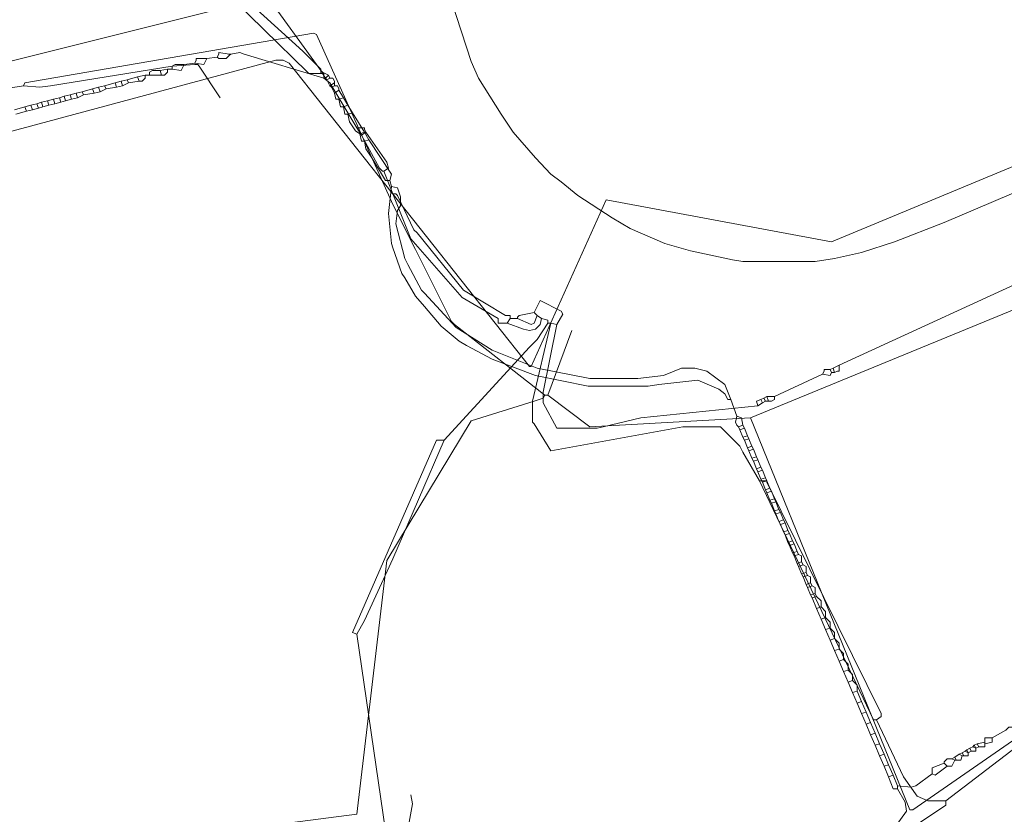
# Model space of a CAD drawing. Header units: metres. Extents: x 45249 to 48959, y 371564 to 373092.
# Tile 14 of 31: x 45277 to 45324, y 372242 to 372280. Entities that reach past the tile are written whole.
import ezdxf
from ezdxf.lldxf.tags import DXFTag

# ---------------------------------------------------------------- set-up
doc = ezdxf.new("R2010")
doc.units = ezdxf.units.M
doc.header["$MEASUREMENT"] = 0
for name, color, linetype, lineweight in [('B-WE-KL-DATA-DELTA', 254, 'KL-DATA-N', 15), ('B-WE-KL-DATA_KPN', 254, 'KL-TELECOM-ALGEMEEN-N', 15), ('B-WE-KL-ET_LS-G', 254, 'KL-LS-N', 15)]:
    doc.layers.add(name, color=color, linetype=linetype, lineweight=lineweight)
doc.styles.get("Standard").update_dxf_attribs({"font": 'arial.ttf'})
tags = doc.linetypes.add('KL-DATA-N', pattern='A,4,-1,[101,NLCS.SHX,S=0.5,R=0,X=0,Y=0],-1,4,-1,["D",Standard,S=1,R=0,X=-0.25,Y=-0.5],-1.5', length=12.5).pattern_tags.tags
tags[18] = DXFTag(74, 10)
tags = doc.linetypes.add('KL-LS-N', pattern='A,4,-1,[103,NLCS.SHX,S=0.75,R=0,X=0,Y=0],-1,4,-1,["L",Standard,S=1,R=0,X=0,Y=-0.5],-2', length=13).pattern_tags.tags
tags[18] = DXFTag(74, 10)
doc.linetypes.add('KL-TELECOM-ALGEMEEN-N', pattern='A,7,-1,[101,NLCS.SHX,S=0.5,R=0,X=0,Y=0],-1', length=9)

msp = doc.modelspace()

# ---------------------------------------------------------------- linework, layer by layer
at = {"layer": 'B-WE-KL-DATA-DELTA', "color": 3, "lineweight": 0}
for points in [[(45291.107, 372277.536), (45290.536, 372277.536), (45290.464, 372277.607), (45286.321, 372281.679), (45286.25, 372281.821), (45285.393, 372283.464), (45285.036, 372283.964), (45284.821, 372284.179), (45279.964, 372299.464), (45279.893, 372299.464)], [(45291.107, 372277.536), (45290.536, 372277.536), (45290.464, 372277.607), (45286.321, 372281.679), (45286.25, 372281.821), (45285.393, 372283.464), (45285.036, 372283.964), (45284.821, 372284.179), (45279.964, 372299.464), (45279.893, 372299.464)], [(45291.107, 372277.607), (45291.107, 372277.75), (45290.25, 372278.607), (45287.893, 372280.75), (45286.536, 372282.107), (45285.893, 372283.107), (45285.25, 372284.393), (45281.036, 372297.75), (45280.393, 372299.607), (45280.321, 372299.607)], [(45291.107, 372277.607), (45291.107, 372277.75), (45290.25, 372278.607), (45287.893, 372280.75), (45286.536, 372282.107), (45285.893, 372283.107), (45285.25, 372284.393), (45281.036, 372297.75), (45280.393, 372299.607), (45280.321, 372299.607)], [(45291.107, 372277.607), (45291.179, 372277.607)], [(45291.107, 372277.607), (45291.107, 372277.536)], [(45291.107, 372277.607), (45291.179, 372277.607)], [(45291.107, 372277.607), (45291.107, 372277.536)], [(45291.107, 372277.536), (45291.179, 372277.536)], [(45291.107, 372277.536), (45291.179, 372277.536)], [(45291.179, 372277.607), (45291.179, 372277.536)], [(45291.179, 372277.607), (45291.464, 372277.464)], [(45291.179, 372277.607), (45291.179, 372277.536)], [(45291.179, 372277.607), (45291.464, 372277.464)], [(45291.179, 372277.536), (45291.321, 372277.321)], [(45291.179, 372277.536), (45291.321, 372277.321)], [(45291.464, 372277.464), (45291.321, 372277.321)], [(45291.464, 372277.464), (45291.321, 372277.321)], [(45291.321, 372277.321), (45291.393, 372277.25)], [(45291.321, 372277.321), (45291.393, 372277.25)], [(45291.536, 372277.321), (45291.393, 372277.25)], [(45291.536, 372277.321), (45291.393, 372277.25)], [(45291.393, 372277.25), (45291.536, 372276.964)], [(45291.393, 372277.25), (45291.536, 372276.964)], [(45291.464, 372277.464), (45291.536, 372277.321)], [(45291.464, 372277.464), (45291.536, 372277.321)], [(45291.536, 372277.321), (45291.679, 372277.321), (45291.75, 372277.179), (45291.75, 372277.107)], [(45291.536, 372277.321), (45291.679, 372277.321), (45291.75, 372277.179), (45291.75, 372277.107)], [(45291.75, 372277.107), (45291.536, 372276.964)], [(45291.75, 372277.107), (45291.536, 372276.964)], [(45291.536, 372276.964), (45291.607, 372276.893)], [(45291.536, 372276.964), (45291.607, 372276.893)], [(45291.75, 372276.964), (45291.607, 372276.893)], [(45291.75, 372276.964), (45291.607, 372276.893)], [(45291.607, 372276.893), (45291.75, 372276.607)], [(45291.607, 372276.893), (45291.75, 372276.607)], [(45291.75, 372277.107), (45291.75, 372276.964)], [(45291.75, 372277.107), (45291.75, 372276.964)], [(45291.75, 372276.964), (45291.893, 372276.964), (45291.964, 372276.821), (45291.964, 372276.75)], [(45291.75, 372276.964), (45291.893, 372276.964), (45291.964, 372276.821), (45291.964, 372276.75)], [(45291.964, 372276.75), (45291.75, 372276.607)], [(45291.964, 372276.75), (45291.75, 372276.607)], [(45291.964, 372276.75), (45292.179, 372276.393)], [(45291.964, 372276.75), (45292.179, 372276.393)], [(45291.75, 372276.607), (45291.821, 372276.321), (45291.964, 372276.321)], [(45291.75, 372276.607), (45291.821, 372276.321), (45291.964, 372276.321)], [(45292.179, 372276.393), (45291.964, 372276.321)], [(45292.179, 372276.393), (45291.964, 372276.321)], [(45291.964, 372276.321), (45292.036, 372275.964), (45292.179, 372275.964)], [(45291.964, 372276.321), (45292.036, 372275.964), (45292.179, 372275.964)], [(45292.179, 372276.393), (45292.393, 372276.036)], [(45292.179, 372276.393), (45292.393, 372276.036)], [(45292.393, 372276.036), (45292.179, 372275.964)], [(45292.393, 372276.036), (45292.179, 372275.964)], [(45292.179, 372275.964), (45292.25, 372275.607), (45292.393, 372275.607)], [(45292.179, 372275.964), (45292.25, 372275.607), (45292.393, 372275.607)], [(45292.393, 372276.036), (45292.607, 372275.679)], [(45292.393, 372276.036), (45292.607, 372275.679)], [(45292.607, 372275.679), (45292.393, 372275.607)], [(45292.607, 372275.679), (45292.393, 372275.607)], [(45292.393, 372275.607), (45292.464, 372275.25), (45292.75, 372274.821), (45292.964, 372274.679)], [(45292.393, 372275.607), (45292.464, 372275.25), (45292.75, 372274.821), (45292.964, 372274.679)], [(45292.607, 372275.679), (45293.179, 372274.75)], [(45292.607, 372275.679), (45293.179, 372274.75)], [(45378.321, 372275.393), (45378.25, 372275.536), (45378.036, 372275.607), (45377.75, 372275.607), (45377.679, 372275.536), (45335.25, 372252.464), (45324.036, 372246.464), (45323.821, 372246.464), (45323.679, 372246.321), (45323.036, 372245.964)], [(45378.321, 372275.393), (45378.25, 372275.536), (45378.036, 372275.607), (45377.75, 372275.607), (45377.679, 372275.536), (45335.25, 372252.464), (45324.036, 372246.464), (45323.821, 372246.464), (45323.679, 372246.321), (45323.036, 372245.964)], [(45293.179, 372274.75), (45292.964, 372274.679)], [(45293.179, 372274.75), (45292.964, 372274.679)], [(45292.964, 372274.679), (45293.036, 372274.321), (45293.179, 372274.321)], [(45292.964, 372274.679), (45293.036, 372274.321), (45293.179, 372274.321)], [(45293.179, 372274.75), (45293.393, 372274.393)], [(45293.179, 372274.75), (45293.393, 372274.393)], [(45293.393, 372274.393), (45293.179, 372274.321)], [(45293.393, 372274.393), (45293.179, 372274.321)], [(45293.393, 372274.393), (45294.464, 372272.75), (45294.393, 372272.464)], [(45293.393, 372274.393), (45294.464, 372272.75), (45294.393, 372272.464)], [(45293.179, 372274.321), (45293.25, 372273.964), (45293.536, 372273.536), (45294.179, 372272.464), (45294.393, 372272.464)], [(45293.179, 372274.321), (45293.25, 372273.964), (45293.536, 372273.536), (45294.179, 372272.464), (45294.393, 372272.464)], [(45294.464, 372272.179), (45294.321, 372270.893), (45294.464, 372269.464), (45294.536, 372269.25), (45294.964, 372268.036), (45295.107, 372267.821), (45295.607, 372266.964), (45296.036, 372266.464), (45296.821, 372265.536), (45297.679, 372264.821), (45298.036, 372264.607), (45299.25, 372263.964), (45301.321, 372263.179), (45303.821, 372262.679), (45306.679, 372262.679), (45307.179, 372262.75), (45309.036, 372262.964), (45310.036, 372262.536), (45310.321, 372262.321), (45310.464, 372262.036), (45310.607, 372262.036)], [(45294.464, 372272.179), (45294.321, 372270.893), (45294.464, 372269.464), (45294.536, 372269.25), (45294.964, 372268.036), (45295.107, 372267.821), (45295.607, 372266.964), (45296.036, 372266.464), (45296.821, 372265.536), (45297.679, 372264.821), (45298.036, 372264.607), (45299.25, 372263.964), (45301.321, 372263.179), (45303.821, 372262.679), (45306.679, 372262.679), (45307.179, 372262.75), (45309.036, 372262.964), (45310.036, 372262.536), (45310.321, 372262.321), (45310.464, 372262.036), (45310.607, 372262.036)], [(45294.393, 372272.464), (45294.464, 372272.179)], [(45294.393, 372272.464), (45294.464, 372272.179)], [(45294.464, 372272.179), (45294.75, 372272.107), (45294.893, 372271.679), (45294.893, 372271.25), (45294.75, 372271.036), (45294.679, 372270.393), (45295.107, 372268.75), (45295.25, 372268.464), (45295.893, 372267.25), (45296.036, 372267.107), (45297.536, 372265.464), (45299.25, 372264.393), (45301.393, 372263.536), (45303.893, 372263.036), (45306.179, 372263.036), (45307.393, 372263.179), (45308.25, 372263.536), (45308.893, 372263.536), (45309.464, 372263.393), (45310.321, 372262.75), (45310.607, 372262.036)], [(45294.464, 372272.179), (45294.75, 372272.107), (45294.893, 372271.679), (45294.893, 372271.25), (45294.75, 372271.036), (45294.679, 372270.393), (45295.107, 372268.75), (45295.25, 372268.464), (45295.893, 372267.25), (45296.036, 372267.107), (45297.536, 372265.464), (45299.25, 372264.393), (45301.393, 372263.536), (45303.893, 372263.036), (45306.179, 372263.036), (45307.393, 372263.179), (45308.25, 372263.536), (45308.893, 372263.536), (45309.464, 372263.393), (45310.321, 372262.75), (45310.607, 372262.036)], [(45310.607, 372262.036), (45310.893, 372261.25)], [(45310.607, 372262.036), (45310.893, 372261.25)], [(45310.893, 372261.25), (45310.821, 372260.964), (45310.893, 372260.821), (45310.964, 372260.75)], [(45310.893, 372261.25), (45310.821, 372260.964), (45310.893, 372260.821), (45310.964, 372260.75)], [(45310.893, 372261.25), (45311.107, 372261.179), (45311.179, 372260.821)], [(45310.893, 372261.25), (45311.107, 372261.179), (45311.179, 372260.821)], [(45311.179, 372260.821), (45310.964, 372260.75)], [(45311.179, 372260.821), (45310.964, 372260.75)], [(45311.179, 372260.821), (45311.25, 372260.679)], [(45311.179, 372260.821), (45311.25, 372260.679)], [(45310.964, 372260.75), (45311.036, 372260.607)], [(45310.964, 372260.75), (45311.036, 372260.607)], [(45311.25, 372260.679), (45311.036, 372260.607)], [(45311.25, 372260.679), (45311.036, 372260.607)], [(45311.036, 372260.607), (45311.179, 372260.25)], [(45311.036, 372260.607), (45311.179, 372260.25)], [(45311.25, 372260.679), (45311.393, 372260.321)], [(45311.25, 372260.679), (45311.393, 372260.321)], [(45311.393, 372260.321), (45311.179, 372260.25)], [(45311.393, 372260.321), (45311.179, 372260.25)], [(45311.179, 372260.25), (45311.25, 372260.107)], [(45311.179, 372260.25), (45311.25, 372260.107)], [(45311.464, 372260.179), (45311.25, 372260.107)], [(45311.464, 372260.179), (45311.25, 372260.107)], [(45311.25, 372260.107), (45311.393, 372259.75)], [(45311.25, 372260.107), (45311.393, 372259.75)], [(45311.393, 372260.321), (45311.464, 372260.179)], [(45311.393, 372260.321), (45311.464, 372260.179)], [(45311.464, 372260.179), (45311.607, 372259.821)], [(45311.464, 372260.179), (45311.607, 372259.821)], [(45311.607, 372259.821), (45311.393, 372259.75)], [(45311.607, 372259.821), (45311.393, 372259.75)], [(45311.393, 372259.75), (45311.464, 372259.607)], [(45311.393, 372259.75), (45311.464, 372259.607)], [(45311.679, 372259.679), (45311.464, 372259.607)], [(45311.679, 372259.679), (45311.464, 372259.607)], [(45311.464, 372259.607), (45311.607, 372259.25)], [(45311.464, 372259.607), (45311.607, 372259.25)], [(45311.607, 372259.821), (45311.679, 372259.679)], [(45311.607, 372259.821), (45311.679, 372259.679)], [(45311.679, 372259.679), (45311.821, 372259.321)], [(45311.679, 372259.679), (45311.821, 372259.321)], [(45311.821, 372259.321), (45311.607, 372259.25)], [(45311.821, 372259.321), (45311.607, 372259.25)], [(45311.607, 372259.25), (45311.679, 372259.107)], [(45311.607, 372259.25), (45311.679, 372259.107)], [(45311.893, 372259.179), (45311.679, 372259.107)], [(45311.893, 372259.179), (45311.679, 372259.107)], [(45311.679, 372259.107), (45311.821, 372258.75)], [(45311.679, 372259.107), (45311.821, 372258.75)], [(45311.821, 372259.321), (45311.893, 372259.179)], [(45311.821, 372259.321), (45311.893, 372259.179)], [(45311.893, 372259.179), (45312.036, 372258.821)], [(45311.893, 372259.179), (45312.036, 372258.821)], [(45312.036, 372258.821), (45311.821, 372258.75)], [(45312.036, 372258.821), (45311.821, 372258.75)], [(45311.821, 372258.75), (45311.893, 372258.607)], [(45311.821, 372258.75), (45311.893, 372258.607)], [(45312.107, 372258.679), (45311.893, 372258.607)], [(45312.107, 372258.679), (45311.893, 372258.607)], [(45311.893, 372258.607), (45312.036, 372258.25)], [(45311.893, 372258.607), (45312.036, 372258.25)], [(45312.036, 372258.821), (45312.107, 372258.679)], [(45312.036, 372258.821), (45312.107, 372258.679)], [(45312.107, 372258.679), (45312.25, 372258.321)], [(45312.107, 372258.679), (45312.25, 372258.321)], [(45312.25, 372258.321), (45312.036, 372258.25)], [(45312.25, 372258.321), (45312.036, 372258.25)], [(45312.036, 372258.25), (45312.107, 372258.107)], [(45312.036, 372258.25), (45312.107, 372258.107)], [(45312.321, 372258.179), (45312.107, 372258.107)], [(45312.321, 372258.179), (45312.107, 372258.107)], [(45312.107, 372258.107), (45312.25, 372257.75)], [(45312.107, 372258.107), (45312.25, 372257.75)], [(45312.25, 372258.321), (45312.321, 372258.179)], [(45312.25, 372258.321), (45312.321, 372258.179)], [(45312.321, 372258.179), (45312.464, 372257.821)], [(45312.321, 372258.179), (45312.464, 372257.821)], [(45312.464, 372257.821), (45312.25, 372257.75)], [(45312.464, 372257.821), (45312.25, 372257.75)], [(45312.25, 372257.75), (45312.321, 372257.607)], [(45312.25, 372257.75), (45312.321, 372257.607)], [(45312.536, 372257.679), (45312.321, 372257.607)], [(45312.536, 372257.679), (45312.321, 372257.607)], [(45312.321, 372257.607), (45312.464, 372257.25)], [(45312.321, 372257.607), (45312.464, 372257.25)], [(45312.464, 372257.821), (45312.536, 372257.679)], [(45312.464, 372257.821), (45312.536, 372257.679)], [(45312.536, 372257.679), (45312.679, 372257.321)], [(45312.536, 372257.679), (45312.679, 372257.321)], [(45312.679, 372257.321), (45312.464, 372257.25)], [(45312.679, 372257.321), (45312.464, 372257.25)], [(45312.464, 372257.25), (45312.536, 372257.107)], [(45312.464, 372257.25), (45312.536, 372257.107)], [(45312.75, 372257.179), (45312.536, 372257.107)], [(45312.75, 372257.179), (45312.536, 372257.107)], [(45312.536, 372257.107), (45312.679, 372256.75)], [(45312.536, 372257.107), (45312.679, 372256.75)], [(45312.679, 372257.321), (45312.75, 372257.179)], [(45312.679, 372257.321), (45312.75, 372257.179)], [(45312.75, 372257.179), (45312.893, 372256.821)], [(45312.75, 372257.179), (45312.893, 372256.821)], [(45312.893, 372256.821), (45312.679, 372256.75)], [(45312.893, 372256.821), (45312.679, 372256.75)], [(45312.679, 372256.75), (45312.75, 372256.607)], [(45312.679, 372256.75), (45312.75, 372256.607)], [(45312.964, 372256.679), (45312.75, 372256.607)], [(45312.964, 372256.679), (45312.75, 372256.607)], [(45312.75, 372256.607), (45312.893, 372256.25)], [(45312.75, 372256.607), (45312.893, 372256.25)], [(45312.893, 372256.821), (45312.964, 372256.679)], [(45312.893, 372256.821), (45312.964, 372256.679)], [(45312.964, 372256.679), (45313.107, 372256.321)], [(45312.964, 372256.679), (45313.107, 372256.321)], [(45313.107, 372256.321), (45312.893, 372256.25)], [(45313.107, 372256.321), (45312.893, 372256.25)], [(45312.893, 372256.25), (45312.964, 372256.107)], [(45312.893, 372256.25), (45312.964, 372256.107)], [(45313.179, 372256.179), (45312.964, 372256.107)], [(45313.179, 372256.179), (45312.964, 372256.107)], [(45313.107, 372256.321), (45313.179, 372256.179)], [(45313.107, 372256.321), (45313.179, 372256.179)], [(45313.179, 372256.179), (45313.321, 372255.821)], [(45313.179, 372256.179), (45313.321, 372255.821)], [(45312.964, 372256.107), (45313.107, 372255.75)], [(45312.964, 372256.107), (45313.107, 372255.75)], [(45313.321, 372255.821), (45313.107, 372255.75)], [(45313.321, 372255.821), (45313.107, 372255.75)], [(45313.107, 372255.75), (45313.179, 372255.607)], [(45313.107, 372255.75), (45313.179, 372255.607)], [(45313.393, 372255.679), (45313.179, 372255.607)], [(45313.393, 372255.679), (45313.179, 372255.607)], [(45313.321, 372255.821), (45313.393, 372255.679)], [(45313.321, 372255.821), (45313.393, 372255.679)], [(45313.393, 372255.679), (45313.536, 372255.321)], [(45313.393, 372255.679), (45313.536, 372255.321)], [(45313.179, 372255.607), (45313.321, 372255.25)], [(45313.179, 372255.607), (45313.321, 372255.25)], [(45313.536, 372255.321), (45313.321, 372255.25)], [(45313.536, 372255.321), (45313.321, 372255.25)], [(45313.321, 372255.25), (45313.393, 372255.107)], [(45313.321, 372255.25), (45313.393, 372255.107)], [(45313.607, 372255.179), (45313.393, 372255.107)], [(45313.607, 372255.179), (45313.393, 372255.107)], [(45313.536, 372255.321), (45313.607, 372255.179)], [(45313.536, 372255.321), (45313.607, 372255.179)], [(45313.607, 372255.179), (45313.75, 372254.821)], [(45313.607, 372255.179), (45313.75, 372254.821)], [(45313.393, 372255.107), (45313.536, 372254.75)], [(45313.393, 372255.107), (45313.536, 372254.75)], [(45313.75, 372254.821), (45313.536, 372254.75)], [(45313.75, 372254.821), (45313.536, 372254.75)], [(45313.536, 372254.75), (45313.607, 372254.607)], [(45313.536, 372254.75), (45313.607, 372254.607)], [(45313.75, 372254.821), (45313.821, 372254.679)], [(45313.75, 372254.821), (45313.821, 372254.679)], [(45313.821, 372254.679), (45313.607, 372254.607)], [(45313.821, 372254.679), (45313.607, 372254.607)], [(45313.607, 372254.607), (45313.75, 372254.25)], [(45313.607, 372254.607), (45313.75, 372254.25)], [(45313.964, 372254.321), (45313.75, 372254.25)], [(45313.964, 372254.321), (45313.75, 372254.25)], [(45313.75, 372254.25), (45313.821, 372254.107)], [(45313.75, 372254.25), (45313.821, 372254.107)], [(45313.821, 372254.679), (45313.964, 372254.607), (45313.964, 372254.321)], [(45313.821, 372254.679), (45313.964, 372254.607), (45313.964, 372254.321)], [(45313.964, 372254.321), (45314.036, 372254.179)], [(45313.964, 372254.321), (45314.036, 372254.179)], [(45314.036, 372254.179), (45313.821, 372254.107)], [(45314.036, 372254.179), (45313.821, 372254.107)], [(45313.821, 372254.107), (45313.964, 372253.75)], [(45313.821, 372254.107), (45313.964, 372253.75)], [(45314.179, 372253.821), (45313.964, 372253.75)], [(45314.179, 372253.821), (45313.964, 372253.75)], [(45314.036, 372254.179), (45314.179, 372254.107), (45314.179, 372253.821)], [(45314.036, 372254.179), (45314.179, 372254.107), (45314.179, 372253.821)], [(45314.179, 372253.821), (45314.25, 372253.679)], [(45314.179, 372253.821), (45314.25, 372253.679)], [(45313.964, 372253.75), (45314.036, 372253.607)], [(45313.964, 372253.75), (45314.036, 372253.607)], [(45314.25, 372253.679), (45314.036, 372253.607)], [(45314.25, 372253.679), (45314.036, 372253.607)], [(45314.036, 372253.607), (45314.179, 372253.25)], [(45314.036, 372253.607), (45314.179, 372253.25)], [(45314.393, 372253.321), (45314.179, 372253.25)], [(45314.393, 372253.321), (45314.179, 372253.25)], [(45314.25, 372253.679), (45314.393, 372253.607), (45314.393, 372253.321)], [(45314.25, 372253.679), (45314.393, 372253.607), (45314.393, 372253.321)], [(45314.393, 372253.321), (45314.464, 372253.179)], [(45314.393, 372253.321), (45314.464, 372253.179)], [(45314.179, 372253.25), (45314.25, 372253.107)], [(45314.179, 372253.25), (45314.25, 372253.107)], [(45314.464, 372253.179), (45314.25, 372253.107)], [(45314.464, 372253.179), (45314.25, 372253.107)], [(45314.25, 372253.107), (45314.393, 372252.75)], [(45314.25, 372253.107), (45314.393, 372252.75)], [(45314.464, 372253.179), (45314.607, 372253.107), (45314.607, 372252.821)], [(45314.464, 372253.179), (45314.607, 372253.107), (45314.607, 372252.821)], [(45314.607, 372252.821), (45314.393, 372252.75)], [(45314.607, 372252.821), (45314.393, 372252.75)], [(45314.393, 372252.75), (45314.464, 372252.607)], [(45314.393, 372252.75), (45314.464, 372252.607)], [(45314.679, 372252.679), (45314.464, 372252.607)], [(45314.679, 372252.679), (45314.464, 372252.607)], [(45314.464, 372252.607), (45314.679, 372252.107)], [(45314.464, 372252.607), (45314.679, 372252.107)], [(45314.607, 372252.821), (45314.679, 372252.679)], [(45314.607, 372252.821), (45314.679, 372252.679)], [(45314.679, 372252.679), (45314.893, 372252.464), (45314.893, 372252.179)], [(45314.679, 372252.679), (45314.893, 372252.464), (45314.893, 372252.179)], [(45314.893, 372252.179), (45314.679, 372252.107)], [(45314.893, 372252.179), (45314.679, 372252.107)], [(45314.679, 372252.107), (45314.893, 372251.607)], [(45314.679, 372252.107), (45314.893, 372251.607)], [(45314.893, 372252.179), (45315.107, 372251.964), (45315.107, 372251.679)], [(45314.893, 372252.179), (45315.107, 372251.964), (45315.107, 372251.679)], [(45315.107, 372251.679), (45314.893, 372251.607)], [(45315.107, 372251.679), (45314.893, 372251.607)], [(45314.893, 372251.607), (45315.107, 372251.107)], [(45314.893, 372251.607), (45315.107, 372251.107)], [(45315.107, 372251.679), (45315.321, 372251.464), (45315.321, 372251.179)], [(45315.107, 372251.679), (45315.321, 372251.464), (45315.321, 372251.179)], [(45315.321, 372251.179), (45315.107, 372251.107)], [(45315.321, 372251.179), (45315.107, 372251.107)], [(45315.107, 372251.107), (45315.321, 372250.607)], [(45315.107, 372251.107), (45315.321, 372250.607)], [(45315.321, 372251.179), (45315.536, 372250.964), (45315.536, 372250.679)], [(45315.321, 372251.179), (45315.536, 372250.964), (45315.536, 372250.679)], [(45315.536, 372250.679), (45315.321, 372250.607)], [(45315.536, 372250.679), (45315.321, 372250.607)], [(45315.321, 372250.607), (45315.536, 372250.107)], [(45315.321, 372250.607), (45315.536, 372250.107)], [(45315.536, 372250.679), (45315.75, 372250.464), (45315.75, 372250.179)], [(45315.536, 372250.679), (45315.75, 372250.464), (45315.75, 372250.179)], [(45315.75, 372250.179), (45315.536, 372250.107)], [(45315.75, 372250.179), (45315.536, 372250.107)], [(45315.536, 372250.107), (45315.75, 372249.607)], [(45315.536, 372250.107), (45315.75, 372249.607)], [(45315.75, 372250.179), (45315.964, 372249.964), (45315.964, 372249.679)], [(45315.75, 372250.179), (45315.964, 372249.964), (45315.964, 372249.679)], [(45315.964, 372249.679), (45315.75, 372249.607)], [(45315.964, 372249.679), (45315.75, 372249.607)], [(45315.75, 372249.607), (45315.964, 372249.107)], [(45315.75, 372249.607), (45315.964, 372249.107)], [(45315.964, 372249.679), (45316.179, 372249.464), (45316.179, 372249.179)], [(45315.964, 372249.679), (45316.179, 372249.464), (45316.179, 372249.179)], [(45316.179, 372249.179), (45315.964, 372249.107)], [(45316.179, 372249.179), (45315.964, 372249.107)], [(45315.964, 372249.107), (45316.179, 372248.607)], [(45315.964, 372249.107), (45316.179, 372248.607)], [(45316.179, 372249.179), (45316.393, 372248.964), (45316.393, 372248.679)], [(45316.179, 372249.179), (45316.393, 372248.964), (45316.393, 372248.679)], [(45316.393, 372248.679), (45316.179, 372248.607)], [(45316.393, 372248.679), (45316.179, 372248.607)], [(45316.393, 372248.679), (45316.607, 372248.464), (45316.607, 372248.179)], [(45316.393, 372248.679), (45316.607, 372248.464), (45316.607, 372248.179)], [(45316.179, 372248.607), (45316.393, 372248.107)], [(45316.179, 372248.607), (45316.393, 372248.107)], [(45316.607, 372248.179), (45316.393, 372248.107)], [(45316.607, 372248.179), (45316.393, 372248.107)], [(45316.607, 372248.179), (45316.821, 372247.679)], [(45316.607, 372248.179), (45316.821, 372247.679)], [(45316.393, 372248.107), (45316.607, 372247.607)], [(45316.393, 372248.107), (45316.607, 372247.607)], [(45316.821, 372247.679), (45316.607, 372247.607)], [(45316.821, 372247.679), (45316.607, 372247.607)], [(45316.607, 372247.607), (45316.821, 372247.107)], [(45316.607, 372247.607), (45316.821, 372247.107)], [(45316.821, 372247.679), (45317.036, 372247.179)], [(45316.821, 372247.679), (45317.036, 372247.179)], [(45317.036, 372247.179), (45316.821, 372247.107)], [(45317.036, 372247.179), (45316.821, 372247.107)], [(45316.821, 372247.107), (45317.036, 372246.607)], [(45316.821, 372247.107), (45317.036, 372246.607)], [(45317.036, 372247.179), (45317.25, 372246.679)], [(45317.036, 372247.179), (45317.25, 372246.679)], [(45317.25, 372246.679), (45317.036, 372246.607)], [(45317.25, 372246.679), (45317.036, 372246.607)], [(45317.036, 372246.607), (45317.25, 372246.107)], [(45317.036, 372246.607), (45317.25, 372246.107)], [(45317.25, 372246.679), (45317.464, 372246.179)], [(45317.25, 372246.679), (45317.464, 372246.179)], [(45317.464, 372246.179), (45317.25, 372246.107)], [(45317.464, 372246.179), (45317.25, 372246.107)], [(45317.25, 372246.107), (45317.464, 372245.607)], [(45317.25, 372246.107), (45317.464, 372245.607)], [(45317.464, 372246.179), (45317.679, 372245.679)], [(45317.464, 372246.179), (45317.679, 372245.679)], [(45323.036, 372245.964), (45323.036, 372245.75), (45322.679, 372245.679)], [(45323.036, 372245.964), (45322.679, 372245.964), (45322.679, 372245.75)], [(45323.036, 372245.964), (45323.036, 372245.75), (45322.679, 372245.679)], [(45323.036, 372245.964), (45322.679, 372245.964), (45322.679, 372245.75)], [(45317.679, 372245.679), (45317.464, 372245.607)], [(45317.679, 372245.679), (45317.464, 372245.607)], [(45317.464, 372245.607), (45317.679, 372245.107)], [(45317.464, 372245.607), (45317.679, 372245.107)], [(45317.679, 372245.679), (45317.893, 372245.179)], [(45317.679, 372245.679), (45317.893, 372245.179)], [(45321.821, 372245.393), (45321.75, 372245.321)], [(45321.821, 372245.393), (45321.75, 372245.321)], [(45321.964, 372245.464), (45321.821, 372245.393)], [(45321.964, 372245.464), (45321.821, 372245.393)], [(45321.821, 372245.393), (45321.893, 372245.25)], [(45321.821, 372245.393), (45321.893, 372245.25)], [(45322.107, 372245.536), (45321.964, 372245.464)], [(45322.107, 372245.536), (45321.964, 372245.464)], [(45321.964, 372245.464), (45322.036, 372245.321)], [(45321.964, 372245.464), (45322.036, 372245.321)], [(45322.25, 372245.464), (45322.25, 372245.321), (45322.036, 372245.321)], [(45322.25, 372245.464), (45322.25, 372245.321), (45322.036, 372245.321)], [(45322.179, 372245.607), (45322.107, 372245.536)], [(45322.179, 372245.607), (45322.107, 372245.536)], [(45322.107, 372245.536), (45322.25, 372245.464)], [(45322.107, 372245.536), (45322.25, 372245.464)], [(45322.321, 372245.679), (45322.179, 372245.607)], [(45322.321, 372245.679), (45322.179, 372245.607)], [(45322.179, 372245.607), (45322.25, 372245.464)], [(45322.179, 372245.607), (45322.25, 372245.464)], [(45322.393, 372245.536), (45322.25, 372245.464)], [(45322.393, 372245.536), (45322.25, 372245.464)], [(45322.679, 372245.75), (45322.321, 372245.679)], [(45322.679, 372245.75), (45322.321, 372245.679)], [(45322.321, 372245.679), (45322.393, 372245.536)], [(45322.321, 372245.679), (45322.393, 372245.536)], [(45322.679, 372245.679), (45322.679, 372245.536), (45322.393, 372245.536)], [(45322.679, 372245.679), (45322.679, 372245.536), (45322.393, 372245.536)], [(45322.679, 372245.75), (45322.679, 372245.679)], [(45322.679, 372245.75), (45322.679, 372245.679)], [(45317.893, 372245.179), (45317.679, 372245.107)], [(45317.893, 372245.179), (45317.679, 372245.107)], [(45317.679, 372245.107), (45317.893, 372244.607)], [(45317.679, 372245.107), (45317.893, 372244.607)], [(45317.893, 372245.179), (45318.107, 372244.679)], [(45317.893, 372245.179), (45318.107, 372244.679)], [(45321.107, 372244.964), (45320.893, 372244.964), (45320.75, 372244.821), (45320.75, 372244.75)], [(45321.107, 372244.964), (45320.893, 372244.964), (45320.75, 372244.821), (45320.75, 372244.75)], [(45321.25, 372244.893), (45321.107, 372244.607), (45320.893, 372244.607)], [(45321.25, 372244.893), (45321.107, 372244.607), (45320.893, 372244.607)], [(45321.25, 372245.036), (45321.107, 372244.964)], [(45321.25, 372245.036), (45321.107, 372244.964)], [(45321.107, 372244.964), (45321.25, 372244.893)], [(45321.107, 372244.964), (45321.25, 372244.893)], [(45321.464, 372245.179), (45321.25, 372245.036)], [(45321.464, 372245.179), (45321.25, 372245.036)], [(45321.25, 372245.036), (45321.321, 372244.893)], [(45321.25, 372245.036), (45321.321, 372244.893)], [(45321.25, 372244.893), (45321.321, 372244.893)], [(45321.25, 372244.893), (45321.321, 372244.893)], [(45321.607, 372245.107), (45321.536, 372244.893), (45321.321, 372244.893)], [(45321.607, 372245.107), (45321.536, 372244.893), (45321.321, 372244.893)], [(45321.607, 372245.25), (45321.464, 372245.179)], [(45321.607, 372245.25), (45321.464, 372245.179)], [(45321.464, 372245.179), (45321.607, 372245.107)], [(45321.464, 372245.179), (45321.607, 372245.107)], [(45321.75, 372245.321), (45321.607, 372245.25)], [(45321.75, 372245.321), (45321.607, 372245.25)], [(45321.607, 372245.25), (45321.679, 372245.107)], [(45321.607, 372245.25), (45321.679, 372245.107)], [(45321.607, 372245.107), (45321.679, 372245.107)], [(45321.607, 372245.107), (45321.679, 372245.107)], [(45321.893, 372245.25), (45321.893, 372245.107), (45321.679, 372245.107)], [(45321.893, 372245.25), (45321.893, 372245.107), (45321.679, 372245.107)], [(45321.75, 372245.321), (45321.893, 372245.25)], [(45321.75, 372245.321), (45321.893, 372245.25)], [(45322.036, 372245.321), (45321.893, 372245.25)], [(45322.036, 372245.321), (45321.893, 372245.25)], [(45318.107, 372244.679), (45317.893, 372244.607)], [(45318.107, 372244.679), (45317.893, 372244.607)], [(45317.893, 372244.607), (45318.107, 372244.107)], [(45317.893, 372244.607), (45318.107, 372244.107)], [(45318.107, 372244.679), (45318.321, 372244.179)], [(45318.107, 372244.679), (45318.321, 372244.179)], [(45320.75, 372244.75), (45320.179, 372244.536), (45320.179, 372244.25)], [(45320.75, 372244.75), (45320.179, 372244.536), (45320.179, 372244.25)], [(45320.893, 372244.607), (45320.321, 372244.179), (45320.179, 372244.25)], [(45320.893, 372244.607), (45320.321, 372244.179), (45320.179, 372244.25)], [(45320.75, 372244.75), (45320.893, 372244.607)], [(45320.75, 372244.75), (45320.893, 372244.607)], [(45318.321, 372244.179), (45318.107, 372244.107)], [(45318.321, 372244.179), (45318.107, 372244.107)], [(45318.107, 372244.107), (45318.321, 372243.536), (45318.536, 372243.536)], [(45318.107, 372244.107), (45318.321, 372243.536), (45318.536, 372243.536)], [(45318.321, 372244.179), (45318.536, 372243.679)], [(45318.321, 372244.179), (45318.536, 372243.679)], [(45320.179, 372244.25), (45319.393, 372243.679), (45319.179, 372243.607), (45318.536, 372243.679)], [(45320.179, 372244.25), (45319.393, 372243.679), (45319.179, 372243.607), (45318.536, 372243.679)], [(45318.536, 372243.536), (45318.893, 372242.893), (45318.964, 372242.464), (45316.536, 372239.107), (45314.321, 372235.321), (45312.75, 372232.036), (45311.75, 372228.464), (45311.179, 372224.893), (45310.893, 372222.321), (45310.893, 372219.036), (45310.821, 372218.964), (45309.464, 372218.036), (45309.25, 372218.036), (45309.25, 372217.893), (45300.036, 372213.179)], [(45318.536, 372243.536), (45318.893, 372242.893), (45318.964, 372242.464), (45316.536, 372239.107), (45314.321, 372235.321), (45312.75, 372232.036), (45311.75, 372228.464), (45311.179, 372224.893), (45310.893, 372222.321), (45310.893, 372219.036), (45310.821, 372218.964), (45309.464, 372218.036), (45309.25, 372218.036), (45309.25, 372217.893), (45300.036, 372213.179)], [(45318.536, 372243.679), (45318.536, 372243.536)], [(45318.536, 372243.679), (45318.536, 372243.536)]]:
    msp.add_lwpolyline(points, dxfattribs=at)
at = {"layer": 'B-WE-KL-DATA_KPN', "color": 3, "lineweight": 0}
for points in [[(45354.964, 372285.036), (45320.75, 372270.464), (45318.393, 372269.536), (45316.821, 372269.036), (45315.536, 372268.75), (45314.607, 372268.607), (45311.179, 372268.607), (45310.679, 372268.679), (45308.679, 372269.107), (45307.464, 372269.464), (45305.821, 372270.179), (45304.964, 372270.679), (45303.321, 372271.75), (45302.536, 372272.393), (45302.036, 372272.75), (45301.321, 372273.536), (45300.25, 372274.75), (45299.679, 372275.607), (45298.607, 372277.321), (45298.25, 372278.107), (45296.607, 372283.179)], [(45354.964, 372285.036), (45320.75, 372270.464), (45318.393, 372269.536), (45316.821, 372269.036), (45315.536, 372268.75), (45314.607, 372268.607), (45311.179, 372268.607), (45310.679, 372268.679), (45308.679, 372269.107), (45307.464, 372269.464), (45305.821, 372270.179), (45304.964, 372270.679), (45303.321, 372271.75), (45302.536, 372272.393), (45302.036, 372272.75), (45301.321, 372273.536), (45300.25, 372274.75), (45299.679, 372275.607), (45298.607, 372277.321), (45298.25, 372278.107), (45296.607, 372283.179)], [(45296.536, 372283.179), (45262.821, 372274.75), (45257.679, 372273.821)], [(45296.536, 372283.179), (45262.821, 372274.75), (45257.679, 372273.821)]]:
    msp.add_lwpolyline(points, dxfattribs=at)
at = {"layer": 'B-WE-KL-ET_LS-G', "color": 1, "lineweight": 0}
for points in [[(45291.25, 372277.321), (45291.25, 372277.536), (45291.107, 372277.679), (45285.679, 372285.179), (45283.679, 372289.607), (45280.464, 372299.536), (45280.393, 372299.607), (45280.321, 372299.607)], [(45291.25, 372277.321), (45291.25, 372277.536), (45291.107, 372277.679), (45285.679, 372285.179), (45283.679, 372289.607), (45280.464, 372299.536), (45280.393, 372299.607), (45280.321, 372299.607)], [(45270.393, 372273.179), (45288.964, 372278.179), (45289.321, 372278.179), (45289.607, 372278.036), (45301.036, 372263.607), (45301.107, 372263.607), (45304.679, 372271.536), (45315.393, 372269.536), (45358.179, 372287.321), (45374.393, 372292.321), (45375.393, 372292.679), (45377.75, 372293.821), (45378.393, 372293.964)], [(45270.393, 372273.179), (45288.964, 372278.179), (45289.321, 372278.179), (45289.607, 372278.036), (45301.036, 372263.607), (45301.107, 372263.607), (45304.679, 372271.536), (45315.393, 372269.536), (45358.179, 372287.321), (45374.393, 372292.321), (45375.393, 372292.679), (45377.75, 372293.821), (45378.393, 372293.964)], [(45380.107, 372289.964), (45378.607, 372289.964), (45376.464, 372289.321), (45349.821, 372276.464), (45334.393, 372269.893), (45326.179, 372268.464), (45326.036, 372268.393), (45315.75, 372263.679)], [(45380.107, 372289.964), (45378.607, 372289.964), (45376.464, 372289.321), (45349.821, 372276.464), (45334.393, 372269.893), (45326.179, 372268.464), (45326.036, 372268.393), (45315.75, 372263.679)], [(45276.964, 372276.964), (45277.036, 372277.107), (45290.75, 372279.464), (45290.893, 372279.393), (45294.536, 372271.321), (45295.607, 372269.179), (45297.321, 372265.75), (45297.464, 372265.607), (45301.75, 372262.25)], [(45276.964, 372276.964), (45277.036, 372277.107), (45290.75, 372279.464), (45290.893, 372279.393), (45294.536, 372271.321), (45295.607, 372269.179), (45297.321, 372265.75), (45297.464, 372265.607), (45301.75, 372262.25)], [(45285.679, 372278.25), (45285.536, 372277.964), (45285.107, 372278.036)], [(45285.679, 372278.25), (45285.179, 372278.25), (45285.179, 372278.179), (45285.107, 372278.036)], [(45285.679, 372278.25), (45285.536, 372277.964), (45285.107, 372278.036)], [(45285.679, 372278.25), (45285.179, 372278.25), (45285.179, 372278.179), (45285.107, 372278.036)], [(45286.179, 372278.321), (45285.679, 372278.25)], [(45286.179, 372278.321), (45285.679, 372278.25)], [(45286.75, 372278.464), (45286.25, 372278.536), (45286.25, 372278.464), (45286.179, 372278.321)], [(45286.75, 372278.464), (45286.25, 372278.536), (45286.25, 372278.464), (45286.179, 372278.321)], [(45286.75, 372278.393), (45286.607, 372278.25), (45286.25, 372278.25), (45286.179, 372278.321)], [(45286.75, 372278.393), (45286.607, 372278.25), (45286.25, 372278.25), (45286.179, 372278.321)], [(45286.75, 372278.464), (45286.821, 372278.464)], [(45286.75, 372278.464), (45286.75, 372278.393)], [(45286.821, 372278.464), (45286.75, 372278.393)], [(45286.75, 372278.464), (45286.821, 372278.464)], [(45286.75, 372278.464), (45286.75, 372278.393)], [(45286.821, 372278.464), (45286.75, 372278.393)], [(45286.821, 372278.464), (45287.25, 372278.536), (45287.464, 372278.464), (45291.25, 372277.321)], [(45286.821, 372278.464), (45287.25, 372278.536), (45287.464, 372278.464), (45291.25, 372277.321)], [(45276.964, 372276.964), (45277.75, 372276.893), (45278.25, 372276.964), (45284.036, 372277.893), (45285.107, 372277.964), (45285.25, 372277.964), (45285.321, 372277.893), (45286.321, 372276.393)], [(45276.964, 372276.964), (45277.75, 372276.893), (45278.25, 372276.964), (45284.036, 372277.893), (45285.107, 372277.964), (45285.25, 372277.964), (45285.321, 372277.893), (45286.321, 372276.393)], [(45283.464, 372277.679), (45283.107, 372277.679), (45282.964, 372277.607), (45282.964, 372277.464)], [(45283.464, 372277.679), (45283.107, 372277.679), (45282.964, 372277.607), (45282.964, 372277.464)], [(45283.821, 372277.75), (45283.464, 372277.679)], [(45283.821, 372277.75), (45283.464, 372277.679)], [(45283.464, 372277.679), (45283.536, 372277.464)], [(45283.464, 372277.679), (45283.536, 372277.464)], [(45283.821, 372277.75), (45283.821, 372277.607), (45283.679, 372277.464), (45283.536, 372277.464)], [(45283.821, 372277.75), (45283.821, 372277.607), (45283.679, 372277.464), (45283.536, 372277.464)], [(45283.821, 372277.75), (45284.036, 372277.75)], [(45283.821, 372277.75), (45284.036, 372277.75)], [(45284.607, 372277.964), (45284.464, 372277.679), (45284.036, 372277.75)], [(45284.607, 372277.964), (45284.179, 372277.964), (45284.036, 372277.893), (45284.036, 372277.75)], [(45284.607, 372277.964), (45284.464, 372277.679), (45284.036, 372277.75)], [(45284.607, 372277.964), (45284.179, 372277.964), (45284.036, 372277.893), (45284.036, 372277.75)], [(45285.107, 372278.036), (45284.607, 372277.964)], [(45285.107, 372278.036), (45284.607, 372277.964)], [(45281.893, 372277.25), (45281.607, 372277.179)], [(45281.893, 372277.25), (45281.607, 372277.179)], [(45282.393, 372277.393), (45281.893, 372277.25)], [(45282.393, 372277.393), (45281.893, 372277.25)], [(45281.893, 372277.25), (45281.964, 372277.107)], [(45281.893, 372277.25), (45281.964, 372277.107)], [(45282.75, 372277.464), (45282.393, 372277.393)], [(45282.75, 372277.464), (45282.393, 372277.393)], [(45282.393, 372277.393), (45282.464, 372277.179)], [(45282.393, 372277.393), (45282.464, 372277.179)], [(45282.75, 372277.464), (45282.75, 372277.321), (45282.607, 372277.179), (45282.464, 372277.179)], [(45282.75, 372277.464), (45282.75, 372277.321), (45282.607, 372277.179), (45282.464, 372277.179)], [(45282.75, 372277.464), (45282.964, 372277.464)], [(45282.75, 372277.464), (45282.964, 372277.464)], [(45282.964, 372277.464), (45283.536, 372277.464)], [(45282.964, 372277.464), (45283.536, 372277.464)], [(45291.25, 372277.321), (45291.536, 372277.107), (45292.821, 372274.964)], [(45291.25, 372277.321), (45291.536, 372277.107), (45292.821, 372274.964)], [(45276.964, 372276.964), (45266.821, 372275.393)], [(45276.964, 372276.964), (45266.821, 372275.393)], [(45280.25, 372276.821), (45279.75, 372276.679)], [(45280.25, 372276.821), (45279.75, 372276.679)], [(45280.536, 372276.893), (45280.25, 372276.821)], [(45280.536, 372276.893), (45280.25, 372276.821)], [(45280.25, 372276.821), (45280.321, 372276.607)], [(45280.25, 372276.821), (45280.321, 372276.607)], [(45280.821, 372276.964), (45280.536, 372276.893)], [(45280.821, 372276.964), (45280.536, 372276.893)], [(45280.536, 372276.893), (45280.607, 372276.679)], [(45280.536, 372276.893), (45280.607, 372276.679)], [(45280.893, 372276.821), (45280.607, 372276.679)], [(45280.893, 372276.821), (45280.607, 372276.679)], [(45281.321, 372277.107), (45280.821, 372276.964)], [(45281.321, 372277.107), (45280.821, 372276.964)], [(45280.821, 372276.964), (45280.893, 372276.821)], [(45280.821, 372276.964), (45280.893, 372276.821)], [(45281.393, 372276.893), (45280.893, 372276.821)], [(45281.393, 372276.893), (45280.893, 372276.821)], [(45281.607, 372277.179), (45281.321, 372277.107)], [(45281.607, 372277.179), (45281.321, 372277.107)], [(45281.321, 372277.107), (45281.393, 372276.893)], [(45281.321, 372277.107), (45281.393, 372276.893)], [(45281.679, 372276.964), (45281.393, 372276.893)], [(45281.679, 372276.964), (45281.393, 372276.893)], [(45281.607, 372277.179), (45281.679, 372276.964)], [(45281.607, 372277.179), (45281.679, 372276.964)], [(45281.964, 372277.107), (45281.679, 372276.964)], [(45281.964, 372277.107), (45281.679, 372276.964)], [(45282.464, 372277.179), (45281.964, 372277.107)], [(45282.464, 372277.179), (45281.964, 372277.107)], [(45278.107, 372276.25), (45277.821, 372276.179)], [(45278.107, 372276.25), (45277.821, 372276.179)], [(45278.393, 372276.321), (45278.107, 372276.25)], [(45278.393, 372276.321), (45278.107, 372276.25)], [(45278.107, 372276.25), (45278.179, 372276.036)], [(45278.107, 372276.25), (45278.179, 372276.036)], [(45278.679, 372276.393), (45278.393, 372276.321)], [(45278.679, 372276.393), (45278.393, 372276.321)], [(45278.393, 372276.321), (45278.464, 372276.107)], [(45278.393, 372276.321), (45278.464, 372276.107)], [(45278.893, 372276.464), (45278.679, 372276.393)], [(45278.893, 372276.464), (45278.679, 372276.393)], [(45278.679, 372276.393), (45278.75, 372276.179)], [(45278.679, 372276.393), (45278.75, 372276.179)], [(45278.964, 372276.25), (45278.75, 372276.179)], [(45278.964, 372276.25), (45278.75, 372276.179)], [(45279.179, 372276.536), (45278.893, 372276.464)], [(45279.179, 372276.536), (45278.893, 372276.464)], [(45278.893, 372276.464), (45278.964, 372276.25)], [(45278.893, 372276.464), (45278.964, 372276.25)], [(45279.25, 372276.321), (45278.964, 372276.25)], [(45279.25, 372276.321), (45278.964, 372276.25)], [(45279.464, 372276.607), (45279.179, 372276.536)], [(45279.464, 372276.607), (45279.179, 372276.536)], [(45279.179, 372276.536), (45279.25, 372276.321)], [(45279.179, 372276.536), (45279.25, 372276.321)], [(45279.536, 372276.393), (45279.25, 372276.321)], [(45279.536, 372276.393), (45279.25, 372276.321)], [(45279.75, 372276.679), (45279.464, 372276.607)], [(45279.75, 372276.679), (45279.464, 372276.607)], [(45279.464, 372276.607), (45279.536, 372276.393)], [(45279.464, 372276.607), (45279.536, 372276.393)], [(45279.821, 372276.536), (45279.536, 372276.393)], [(45279.821, 372276.536), (45279.536, 372276.393)], [(45279.75, 372276.679), (45279.821, 372276.536)], [(45279.75, 372276.679), (45279.821, 372276.536)], [(45280.321, 372276.607), (45279.821, 372276.536)], [(45280.321, 372276.607), (45279.821, 372276.536)], [(45280.607, 372276.679), (45280.321, 372276.607)], [(45280.607, 372276.679), (45280.321, 372276.607)], [(45311.536, 372261.179), (45347.536, 372275.964), (45350.036, 372276.393), (45350.107, 372276.536)], [(45311.536, 372261.179), (45347.536, 372275.964), (45350.036, 372276.393), (45350.107, 372276.536)], [(45277.036, 372275.964), (45276.536, 372275.821)], [(45277.036, 372275.964), (45276.536, 372275.821)], [(45277.321, 372276.036), (45277.036, 372275.964)], [(45277.321, 372276.036), (45277.036, 372275.964)], [(45277.036, 372275.964), (45277.107, 372275.75)], [(45277.036, 372275.964), (45277.107, 372275.75)], [(45277.393, 372275.821), (45277.107, 372275.75)], [(45277.393, 372275.821), (45277.107, 372275.75)], [(45277.607, 372276.107), (45277.321, 372276.036)], [(45277.607, 372276.107), (45277.321, 372276.036)], [(45277.321, 372276.036), (45277.393, 372275.821)], [(45277.321, 372276.036), (45277.393, 372275.821)], [(45277.679, 372275.893), (45277.393, 372275.821)], [(45277.679, 372275.893), (45277.393, 372275.821)], [(45277.821, 372276.179), (45277.607, 372276.107)], [(45277.821, 372276.179), (45277.607, 372276.107)], [(45277.607, 372276.107), (45277.679, 372275.893)], [(45277.607, 372276.107), (45277.679, 372275.893)], [(45277.893, 372275.964), (45277.679, 372275.893)], [(45277.893, 372275.964), (45277.679, 372275.893)], [(45277.821, 372276.179), (45277.893, 372275.964)], [(45277.821, 372276.179), (45277.893, 372275.964)], [(45278.179, 372276.036), (45277.893, 372275.964)], [(45278.179, 372276.036), (45277.893, 372275.964)], [(45278.464, 372276.107), (45278.179, 372276.036)], [(45278.464, 372276.107), (45278.179, 372276.036)], [(45278.75, 372276.179), (45278.464, 372276.107)], [(45278.75, 372276.179), (45278.464, 372276.107)], [(45277.107, 372275.75), (45276.607, 372275.607)], [(45277.107, 372275.75), (45276.607, 372275.607)], [(45292.821, 372274.964), (45293.179, 372274.964), (45293.179, 372274.893), (45293.25, 372274.75)], [(45292.821, 372274.964), (45293.036, 372274.607)], [(45292.821, 372274.964), (45293.179, 372274.964), (45293.179, 372274.893), (45293.25, 372274.75)], [(45292.821, 372274.964), (45293.036, 372274.607)], [(45293.25, 372274.75), (45293.036, 372274.607)], [(45293.25, 372274.75), (45293.036, 372274.607)], [(45293.036, 372274.607), (45293.893, 372273.036), (45294.036, 372272.893), (45294.107, 372272.893)], [(45293.036, 372274.607), (45293.893, 372273.036), (45294.036, 372272.893), (45294.107, 372272.893)], [(45293.25, 372274.75), (45294.25, 372273.321), (45294.321, 372273.036), (45294.107, 372272.893)], [(45293.25, 372274.75), (45294.25, 372273.321), (45294.321, 372273.036), (45294.107, 372272.893)], [(45294.107, 372272.893), (45294.536, 372271.821)], [(45294.107, 372272.893), (45294.536, 372271.821)], [(45294.536, 372271.821), (45294.679, 372271.821), (45294.75, 372271.75), (45295.536, 372270.107), (45295.679, 372269.964), (45297.893, 372267.25), (45299.893, 372266.036), (45300.107, 372266.036), (45300.107, 372265.893)], [(45294.536, 372271.821), (45295.393, 372269.679), (45297.821, 372266.893), (45299.536, 372265.893), (45299.536, 372265.679)], [(45294.536, 372271.821), (45294.679, 372271.821), (45294.75, 372271.75), (45295.536, 372270.107), (45295.679, 372269.964), (45297.893, 372267.25), (45299.893, 372266.036), (45300.107, 372266.036), (45300.107, 372265.893)], [(45294.536, 372271.821), (45295.393, 372269.679), (45297.821, 372266.893), (45299.536, 372265.893), (45299.536, 372265.679)], [(45369.179, 372270.607), (45367.893, 372270.75), (45367.75, 372270.679), (45367.536, 372270.107), (45367.393, 372269.964), (45325.321, 372249.321), (45325.036, 372249.25), (45324.179, 372249.107), (45324.821, 372246.679), (45324.821, 372246.393), (45319.25, 372242.536), (45319.107, 372242.536), (45311.536, 372261.179)], [(45369.179, 372270.607), (45367.893, 372270.75), (45367.75, 372270.679), (45367.536, 372270.107), (45367.393, 372269.964), (45325.321, 372249.321), (45325.036, 372249.25), (45324.179, 372249.107), (45324.821, 372246.679), (45324.821, 372246.393), (45319.25, 372242.536), (45319.107, 372242.536), (45311.536, 372261.179)], [(45301.25, 372266.179), (45301.536, 372266.75), (45302.536, 372266.25), (45302.607, 372266.107), (45302.321, 372265.607)], [(45301.25, 372266.179), (45301.536, 372266.75), (45302.536, 372266.25), (45302.607, 372266.107), (45302.321, 372265.607)], [(45301.25, 372266.179), (45300.536, 372266.036), (45300.464, 372265.964), (45300.464, 372265.893)], [(45301.25, 372266.179), (45300.536, 372266.036), (45300.464, 372265.964), (45300.464, 372265.893)], [(45301.393, 372266.036), (45301.25, 372265.679), (45301.107, 372265.607), (45300.464, 372265.893)], [(45301.393, 372266.036), (45301.25, 372265.679), (45301.107, 372265.607), (45300.464, 372265.893)], [(45301.25, 372266.179), (45301.393, 372266.036)], [(45301.25, 372266.179), (45301.393, 372266.036)], [(45301.393, 372266.036), (45301.607, 372265.893)], [(45301.393, 372266.036), (45301.607, 372265.893)], [(45301.893, 372265.679), (45301.393, 372264.893), (45301.036, 372264.536), (45296.964, 372260.107)], [(45301.893, 372265.679), (45301.393, 372264.893), (45301.036, 372264.536), (45296.964, 372260.107)], [(45299.536, 372265.679), (45299.607, 372265.679)], [(45299.536, 372265.679), (45299.607, 372265.679)], [(45299.536, 372265.679), (45299.607, 372265.679)], [(45299.536, 372265.679), (45299.607, 372265.679)], [(45299.607, 372265.679), (45299.964, 372265.679)], [(45299.607, 372265.679), (45299.964, 372265.679)], [(45300.107, 372265.893), (45299.964, 372265.679)], [(45301.607, 372265.893), (45301.536, 372265.607), (45301.321, 372265.393), (45301.036, 372265.321), (45300.75, 372265.393), (45299.964, 372265.679)], [(45300.107, 372265.893), (45299.964, 372265.679)], [(45301.607, 372265.893), (45301.536, 372265.607), (45301.321, 372265.393), (45301.036, 372265.321), (45300.75, 372265.393), (45299.964, 372265.679)], [(45300.107, 372265.893), (45300.464, 372265.893)], [(45300.107, 372265.893), (45300.464, 372265.893)], [(45302.036, 372265.679), (45301.179, 372261.964), (45301.179, 372260.964), (45301.25, 372260.893), (45302.036, 372259.607), (45308.321, 372260.75), (45310.107, 372260.75), (45310.179, 372260.679), (45311.036, 372259.821), (45311.179, 372259.536), (45311.964, 372258.179)], [(45302.036, 372265.679), (45301.179, 372261.964), (45301.179, 372260.964), (45301.25, 372260.893), (45302.036, 372259.607), (45308.321, 372260.75), (45310.107, 372260.75), (45310.179, 372260.679), (45311.036, 372259.821), (45311.179, 372259.536), (45311.964, 372258.179)], [(45301.607, 372265.893), (45301.893, 372265.821), (45301.893, 372265.679)], [(45301.607, 372265.893), (45301.893, 372265.821), (45301.893, 372265.679)], [(45302.321, 372265.607), (45301.679, 372262.393), (45301.679, 372261.893), (45302.321, 372260.679), (45304.25, 372260.679), (45304.536, 372260.75), (45306.321, 372261.179), (45311.893, 372261.75)], [(45302.321, 372265.607), (45301.679, 372262.393), (45301.679, 372261.893), (45302.321, 372260.679), (45304.25, 372260.679), (45304.536, 372260.75), (45306.321, 372261.179), (45311.893, 372261.75)], [(45301.893, 372265.679), (45302.036, 372265.679)], [(45301.893, 372265.679), (45302.036, 372265.679)], [(45302.036, 372265.679), (45302.321, 372265.607)], [(45302.036, 372265.679), (45302.321, 372265.607)], [(45301.893, 372262.25), (45303.036, 372265.321)], [(45301.893, 372262.25), (45303.036, 372265.321)], [(45315.75, 372263.679), (45315.464, 372263.536)], [(45315.75, 372263.679), (45315.464, 372263.536)], [(45315.75, 372263.679), (45315.75, 372263.393), (45315.679, 372263.393), (45315.536, 372263.321)], [(45315.75, 372263.679), (45315.75, 372263.393), (45315.679, 372263.393), (45315.536, 372263.321)], [(45314.964, 372263.25), (45312.679, 372262.179)], [(45314.964, 372263.25), (45312.679, 372262.179)], [(45315.321, 372263.464), (45315.036, 372263.464), (45315.036, 372263.393), (45314.964, 372263.25)], [(45315.321, 372263.464), (45315.036, 372263.464), (45315.036, 372263.393), (45314.964, 372263.25)], [(45315.393, 372263.321), (45315.321, 372263.179), (45314.964, 372263.25)], [(45315.393, 372263.321), (45315.321, 372263.179), (45314.964, 372263.25)], [(45315.464, 372263.536), (45315.321, 372263.464)], [(45315.464, 372263.536), (45315.321, 372263.464)], [(45315.321, 372263.464), (45315.393, 372263.321)], [(45315.321, 372263.464), (45315.393, 372263.321)], [(45315.393, 372263.321), (45315.536, 372263.321)], [(45315.393, 372263.321), (45315.536, 372263.321)], [(45315.464, 372263.536), (45315.536, 372263.321)], [(45315.464, 372263.536), (45315.536, 372263.321)], [(45301.75, 372262.25), (45301.679, 372262.107), (45301.25, 372261.964), (45298.25, 372261.036), (45294.25, 372254.393), (45292.821, 372242.321), (45284.964, 372241.321), (45285.036, 372234.321), (45284.964, 372230.679), (45284.893, 372227.821), (45284.821, 372227.607), (45282.464, 372218.893), (45282.25, 372218.321), (45280.179, 372214.821)], [(45301.75, 372262.25), (45301.679, 372262.107), (45301.25, 372261.964), (45298.25, 372261.036), (45294.25, 372254.393), (45292.821, 372242.321), (45284.964, 372241.321), (45285.036, 372234.321), (45284.964, 372230.679), (45284.893, 372227.821), (45284.821, 372227.607), (45282.464, 372218.893), (45282.25, 372218.321), (45280.179, 372214.821)], [(45301.75, 372262.25), (45301.893, 372262.25)], [(45301.75, 372262.25), (45301.893, 372262.25)], [(45301.893, 372262.25), (45303.893, 372260.75), (45311.536, 372261.179)], [(45301.893, 372262.25), (45303.893, 372260.75), (45311.536, 372261.179)], [(45312.036, 372262.036), (45311.821, 372261.964), (45311.893, 372261.75)], [(45312.036, 372262.036), (45311.821, 372261.964), (45311.893, 372261.75)], [(45312.107, 372261.893), (45311.893, 372261.75)], [(45312.107, 372261.893), (45311.893, 372261.75)], [(45312.179, 372262.107), (45312.036, 372262.036)], [(45312.179, 372262.107), (45312.036, 372262.036)], [(45312.036, 372262.036), (45312.107, 372261.893)], [(45312.036, 372262.036), (45312.107, 372261.893)], [(45312.25, 372261.964), (45312.107, 372261.893)], [(45312.25, 372261.964), (45312.107, 372261.893)], [(45312.321, 372262.179), (45312.179, 372262.107)], [(45312.321, 372262.179), (45312.179, 372262.107)], [(45312.179, 372262.107), (45312.25, 372261.964)], [(45312.179, 372262.107), (45312.25, 372261.964)], [(45312.25, 372261.964), (45312.393, 372261.964)], [(45312.25, 372261.964), (45312.393, 372261.964)], [(45312.321, 372262.179), (45312.679, 372262.179)], [(45312.321, 372262.179), (45312.393, 372261.964)], [(45312.321, 372262.179), (45312.679, 372262.179)], [(45312.321, 372262.179), (45312.393, 372261.964)], [(45312.679, 372262.179), (45312.679, 372262.036), (45312.536, 372261.964), (45312.393, 372261.964)], [(45312.679, 372262.179), (45312.679, 372262.036), (45312.536, 372261.964), (45312.393, 372261.964)], [(45296.964, 372260.107), (45296.607, 372260.107), (45292.607, 372250.964), (45292.821, 372250.893)], [(45296.964, 372260.107), (45296.607, 372260.107), (45292.607, 372250.964), (45292.821, 372250.893)], [(45296.964, 372260.107), (45294.536, 372254.464), (45293.179, 372251.536), (45292.821, 372250.893)], [(45296.964, 372260.107), (45294.536, 372254.464), (45293.179, 372251.536), (45292.821, 372250.893)], [(45311.964, 372258.179), (45312.321, 372258.179), (45312.321, 372258.107), (45317.75, 372247.107), (45317.75, 372246.964), (45317.536, 372246.821)], [(45311.964, 372258.179), (45317.393, 372246.821), (45317.536, 372246.821)], [(45311.964, 372258.179), (45312.321, 372258.179), (45312.321, 372258.107), (45317.75, 372247.107), (45317.75, 372246.964), (45317.536, 372246.821)], [(45311.964, 372258.179), (45317.393, 372246.821), (45317.536, 372246.821)], [(45292.821, 372250.893), (45294.179, 372241.536), (45283.964, 372240.75), (45282.964, 372240.607), (45282.536, 372240.393), (45282.536, 372239.536), (45284.179, 372238.393), (45284.321, 372238.179), (45286.607, 372234.393), (45286.821, 372233.321), (45285.893, 372232.25), (45284.536, 372229.393)], [(45292.821, 372250.893), (45294.179, 372241.536), (45283.964, 372240.75), (45282.964, 372240.607), (45282.536, 372240.393), (45282.536, 372239.536), (45284.179, 372238.393), (45284.321, 372238.179), (45286.607, 372234.393), (45286.821, 372233.321), (45285.893, 372232.25), (45284.536, 372229.393)], [(45317.536, 372246.821), (45318.821, 372244.107), (45319.107, 372243.679), (45319.464, 372243.179), (45319.964, 372242.964), (45320.821, 372242.964)], [(45317.536, 372246.821), (45318.821, 372244.107), (45319.107, 372243.679), (45319.464, 372243.179), (45319.964, 372242.964), (45320.821, 372242.964)], [(45324.179, 372245.536), (45320.821, 372242.964)], [(45324.179, 372245.536), (45320.821, 372242.964)], [(45295.393, 372243.25), (45295.464, 372242.821), (45295.107, 372240.821), (45295.607, 372238.679), (45297.321, 372235.893), (45298.964, 372235.107), (45299.25, 372235.107), (45299.25, 372234.964), (45311.964, 372231.679), (45312.036, 372231.393), (45311.964, 372231.107), (45310.536, 372225.107), (45311.107, 372224.107)], [(45295.393, 372243.25), (45295.464, 372242.821), (45295.107, 372240.821), (45295.607, 372238.679), (45297.321, 372235.893), (45298.964, 372235.107), (45299.25, 372235.107), (45299.25, 372234.964), (45311.964, 372231.679), (45312.036, 372231.393), (45311.964, 372231.107), (45310.536, 372225.107), (45311.107, 372224.107)], [(45320.821, 372242.964), (45320.821, 372242.75), (45317.393, 372240.464), (45317.179, 372240.25), (45315.107, 372237.75), (45314.821, 372237.321), (45313.536, 372235.179), (45311.25, 372224.107), (45311.107, 372224.107)], [(45320.821, 372242.964), (45320.821, 372242.75), (45317.393, 372240.464), (45317.179, 372240.25), (45315.107, 372237.75), (45314.821, 372237.321), (45313.536, 372235.179), (45311.25, 372224.107), (45311.107, 372224.107)]]:
    msp.add_lwpolyline(points, dxfattribs=at)

doc.saveas('drawing.dxf')
